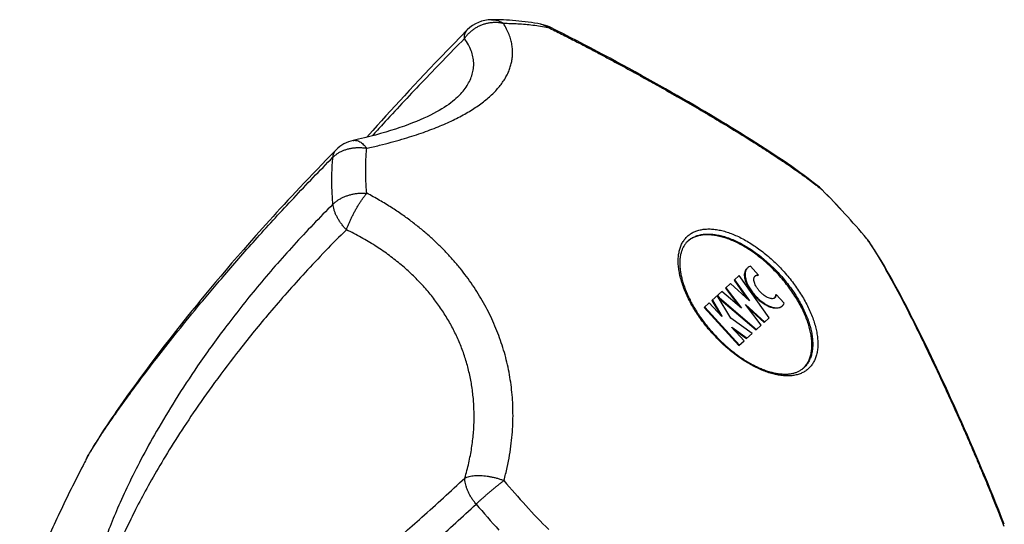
# Model space of a CAD drawing. Header units: millimetres. Extents: x 121 to 953, y -287 to 423.
# Tile 13 of 24: x 284 to 341, y 171 to 201. Entities that reach past the tile are written whole.
import ezdxf

# ---------------------------------------------------------------- set-up
doc = ezdxf.new("R2010")
doc.units = ezdxf.units.MM
doc.header["$LTSCALE"] = 30.734
doc.layers.get('0').update_dxf_attribs({"linetype": 'CONTINUOUS'})

msp = doc.modelspace()

# ---------------------------------------------------------------- linework, layer by layer
at = {"color": 7, "linetype": 'CONTINUOUS'}
for p, q in [((309.384, 196.14), (309.384, 196.14)), ((330.585, 190.723), (330.579, 190.728)), ((297.619, 188.058), (297.246, 187.637)), ((298.005, 188.49), (297.619, 188.058)), ((297.246, 187.637), (296.887, 187.228)), ((333.201, 187.86), (333.196, 187.866)), ((296.887, 187.228), (296.54, 186.83)), ((296.206, 186.442), (295.882, 186.064)), ((296.54, 186.83), (296.206, 186.442)), ((295.882, 186.064), (295.569, 185.696)), ((326.882, 185.757), (326.417, 186.266)), ((295.267, 185.337), (294.974, 184.987)), ((295.569, 185.696), (295.267, 185.337)), ((324.955, 184.987), (325.253, 185.26)), ((326.358, 184.25), (325.253, 185.26)), ((325.459, 185.448), (325.764, 185.727)), ((325.459, 185.448), (326.212, 184.384)), ((325.49, 185.477), (326.358, 184.25)), ((327.51, 183.259), (325.764, 185.727)), ((326.851, 185.728), (326.882, 185.757)), ((294.691, 184.645), (294.417, 184.312)), ((294.974, 184.987), (294.691, 184.645)), ((324.168, 184.268), (324.749, 184.799)), ((325.892, 183.825), (324.749, 184.799)), ((324.955, 184.987), (325.741, 183.954)), ((324.986, 185.016), (325.892, 183.825)), ((327.887, 184.595), (327.918, 184.624)), ((328.384, 184.114), (327.918, 184.624)), ((294.417, 184.312), (294.151, 183.987)), ((323.722, 183.861), (324.02, 184.133)), ((324.743, 183.342), (324.02, 184.133)), ((324.168, 184.268), (324.663, 183.431)), ((324.2, 184.297), (324.756, 183.354)), ((325.266, 183.239), (324.487, 184.559)), ((324.489, 184.561), (324.59, 184.451)), ((324.565, 184.427), (324.59, 184.451)), ((324.577, 184.406), (326.746, 182.56)), ((324.59, 184.451), (326.777, 182.589)), ((293.893, 183.669), (293.643, 183.359)), ((294.151, 183.987), (293.893, 183.669)), ((323.722, 183.861), (325.747, 181.647)), ((323.754, 183.89), (325.778, 181.675)), ((326.132, 184.031), (327.244, 183.015)), ((327.044, 182.832), (326.132, 184.031)), ((326.275, 183.843), (327.212, 182.986)), ((293.281, 182.906), (292.934, 182.468)), ((293.643, 183.359), (293.281, 182.906)), ((324.756, 183.354), (324.743, 183.342)), ((326.511, 182.345), (325.266, 183.239)), ((327.212, 182.986), (327.51, 183.259)), ((292.934, 182.468), (292.601, 182.042)), ((325.322, 182.71), (325.334, 182.721)), ((326.044, 181.919), (325.322, 182.71)), ((325.334, 182.721), (326.224, 182.083)), ((325.402, 182.621), (326.192, 182.054)), ((326.192, 182.054), (326.511, 182.345)), ((326.746, 182.56), (327.044, 182.832)), ((292.601, 182.042), (292.282, 181.629)), ((325.747, 181.647), (326.044, 181.919)), ((291.975, 181.23), (291.683, 180.846)), ((292.282, 181.629), (291.975, 181.23)), ((291.683, 180.846), (291.406, 180.477)), ((291.143, 180.124), (290.895, 179.788)), ((291.406, 180.477), (291.143, 180.124)), ((290.661, 179.469), (290.373, 179.07)), ((290.895, 179.788), (290.661, 179.469)), ((290.373, 179.07), (290.106, 178.697)), ((289.856, 178.344), (289.619, 178.004)), ((290.106, 178.697), (289.856, 178.344)), ((289.619, 178.004), (289.449, 177.758)), ((289.078, 177.211), (288.93, 176.989)), ((289.232, 177.44), (289.078, 177.211)), ((288.788, 176.775), (288.654, 176.568)), ((288.93, 176.989), (288.788, 176.775)), ((288.366, 176.116), (288.291, 175.995)), ((288.445, 176.241), (288.366, 176.116)), ((288.526, 176.369), (288.445, 176.241)), ((288.654, 176.568), (288.526, 176.369)), ((288.018, 175.542), (287.957, 175.436)), ((288.082, 175.651), (288.018, 175.542)), ((288.149, 175.762), (288.082, 175.651)), ((288.219, 175.877), (288.149, 175.762)), ((288.291, 175.995), (288.219, 175.877)), ((287.957, 175.436), (287.899, 175.334))]:
    msp.add_line(p, q, dxfattribs=at)
at = {"color": 9, "linetype": 'CONTINUOUS'}
for p, q in [((330.411, 190.859), (330.42, 190.852)), ((333.31, 187.69), (333.316, 187.681))]:
    msp.add_line(p, q, dxfattribs=at)
at = {"color": 7, "linetype": 'CONTINUOUS'}
for points in [[(330.43, 190.864), (330.223, 191.031), (329.998, 191.208), (329.769, 191.383), (329.536, 191.557), (329.3, 191.729), (329.06, 191.902), (328.816, 192.073), (328.569, 192.245), (328.318, 192.417), (328.063, 192.588), (327.805, 192.761), (327.543, 192.933), (327.276, 193.107), (327.006, 193.281), (326.731, 193.457), (326.452, 193.633), (326.17, 193.811), (325.883, 193.989), (325.592, 194.169), (325.298, 194.349), (324.999, 194.531), (324.697, 194.713), (324.391, 194.897), (324.081, 195.082), (323.768, 195.268), (323.45, 195.455), (323.129, 195.643), (322.804, 195.832), (322.476, 196.022), (322.143, 196.213), (321.807, 196.405), (321.467, 196.599), (321.123, 196.793), (320.776, 196.988), (320.425, 197.184), (320.07, 197.38), (319.712, 197.578), (319.35, 197.776), (318.985, 197.975), (318.615, 198.175), (318.242, 198.376), (317.866, 198.576), (317.485, 198.778), (317.101, 198.98), (316.713, 199.182), (316.321, 199.385), (315.925, 199.588), (315.526, 199.791), (315.122, 199.995), (314.746, 200.182)], [(309.929, 200.025), (309.534, 199.623), (309.142, 199.222), (308.771, 198.84), (308.417, 198.474), (308.079, 198.121), (307.754, 197.78), (307.439, 197.448), (307.134, 197.124), (306.837, 196.809), (306.548, 196.499), (306.266, 196.196), (305.99, 195.898), (305.718, 195.604), (305.451, 195.313), (305.188, 195.024), (304.928, 194.739), (304.671, 194.457), (304.419, 194.177), (304.054, 193.772)], [(309.384, 196.14), (309.35, 196.107), (309.265, 196.028), (309.173, 195.947), (309.072, 195.863), (308.962, 195.779), (308.845, 195.693), (308.719, 195.605), (308.585, 195.517), (308.442, 195.428), (308.29, 195.338), (308.13, 195.248), (307.96, 195.157), (307.781, 195.065), (307.593, 194.974), (307.395, 194.882), (307.188, 194.791), (306.971, 194.7), (306.744, 194.609), (306.508, 194.518), (306.262, 194.429), (306.006, 194.339), (305.74, 194.251), (305.464, 194.163), (305.179, 194.077), (304.882, 193.991), (304.576, 193.907), (304.26, 193.824), (303.933, 193.742), (303.596, 193.661), (303.276, 193.588)], [(302.288, 193.04), (302.016, 192.764), (301.737, 192.478), (301.463, 192.196), (301.196, 191.92), (300.935, 191.648), (300.679, 191.381), (300.43, 191.118), (300.185, 190.86), (299.946, 190.605), (299.713, 190.355), (299.484, 190.109), (299.259, 189.867), (299.04, 189.629), (298.825, 189.394), (298.614, 189.163), (298.407, 188.936), (298.005, 188.49)], [(341.198, 171.243), (341.044, 171.637), (340.877, 172.057), (340.711, 172.473), (340.544, 172.886), (340.377, 173.294), (340.21, 173.699), (340.044, 174.099), (339.877, 174.496), (339.711, 174.889), (339.545, 175.279), (339.379, 175.665), (339.213, 176.047), (339.048, 176.425), (338.884, 176.799), (338.719, 177.17), (338.556, 177.537), (338.392, 177.901), (338.23, 178.26), (338.068, 178.616), (337.907, 178.968), (337.746, 179.317), (337.586, 179.661), (337.427, 180.002), (337.268, 180.338), (337.111, 180.671), (336.954, 181), (336.797, 181.325), (336.642, 181.646), (336.487, 181.964), (336.333, 182.277), (336.179, 182.587), (336.027, 182.892), (335.875, 183.194), (335.723, 183.491), (335.573, 183.785), (335.422, 184.074), (335.273, 184.359), (335.124, 184.64), (334.975, 184.917), (334.827, 185.19), (334.679, 185.459), (334.53, 185.724), (334.382, 185.985), (334.232, 186.243), (334.082, 186.498), (333.931, 186.749), (333.779, 186.996), (333.625, 187.239), (333.47, 187.479), (333.323, 187.699)], [(289.449, 177.758), (289.394, 177.677), (289.232, 177.44)], [(287.899, 175.334), (287.87, 175.283), (287.843, 175.234), (287.816, 175.185), (287.79, 175.137), (287.765, 175.089), (287.731, 175.025)]]:
    msp.add_lwpolyline(points, dxfattribs=at)
for centre, radius, start, end in [((311.352, 198.619), 2, 90.44031, 135.35975), ((313.856, 198.392), 1.999, 63.57714, 79.73883), ((303.712, 191.636), 2, 102.58404, 135.41874), ((329.162, 189.317), 2, 44.87741, 50.6611), ((298.31, 158.6), 45.536, 39.99344, 44.86469), ((323.621, 186.814), 1.251, 135.50347, 136.64113), ((323.612, 186.823), 1.239, 132.42694, 135.50898), ((323.665, 186.666), 1.39, 129.68349, 131.12016), ((331.668, 186.575), 2, 34.19697, 39.98054), ((326.817, 185.56), 0.191, 132.44344, 137.47153), ((328.679, 181.28), 1.251, 308.65063, 309.35576), ((328.684, 181.274), 1.243, 309.35312, 312.42365), ((328.536, 181.338), 1.39, 313.66274, 315.17239)]:
    msp.add_arc(centre, radius, start, end, dxfattribs=at)
at = {"color": 9, "linetype": 'CONTINUOUS'}
for centre, radius, start, end in [((319.653, 177.382), 17.244, 50.66796, 51.3623), ((329.453, 189.673), 1.54, 43.1524, 50.65776), ((329.446, 189.665), 1.551, 42.87434, 43.16704), ((298.462, 158.74), 45.326, 42.42835, 44.87513), ((298.49, 158.763), 45.29, 39.98203, 42.43074), ((318.929, 178.173), 17.245, 33.49585, 34.19017), ((332.04, 186.826), 1.551, 41.69111, 41.98379), ((332.044, 186.83), 1.546, 35.91119, 41.69476), ((332.054, 186.837), 1.534, 34.19795, 35.90555), ((346.765, 202.893), 45.292, 219.98209, 222.4307), ((346.659, 202.796), 47.269, 219.98083, 222.43063), ((346.792, 202.915), 45.327, 222.42836, 224.8751)]:
    msp.add_arc(centre, radius, start, end, dxfattribs=at)
for points, knots in [([(304.072, 193.136), (304.32, 193.191), (304.796, 193.302), (305.479, 193.478), (306.11, 193.654), (306.694, 193.833), (307.236, 194.013), (307.744, 194.196), (308.219, 194.382), (308.668, 194.572), (309.091, 194.768), (309.49, 194.969), (309.867, 195.176), (310.221, 195.389), (310.552, 195.608), (310.86, 195.833), (311.144, 196.064), (311.404, 196.301), (311.638, 196.542), (311.845, 196.787), (312.027, 197.036), (312.182, 197.287), (312.312, 197.542), (312.415, 197.801), (312.492, 198.063), (312.543, 198.329), (312.568, 198.601), (312.564, 198.879), (312.531, 199.165), (312.465, 199.462), (312.362, 199.77), (312.219, 200.09), (312.098, 200.303), (312.031, 200.41)], [0, 0, 0, 0, 0.060302, 0.116042, 0.167732, 0.21589, 0.261024, 0.303581, 0.343945, 0.382449, 0.419299, 0.454664, 0.488658, 0.521353, 0.552807, 0.583023, 0.61201, 0.639776, 0.666337, 0.691742, 0.716073, 0.739436, 0.761992, 0.783924, 0.805443, 0.826795, 0.848245, 0.870125, 0.892794, 0.916653, 0.94215, 0.969762, 1, 1, 1, 1]), ([(309.758, 199.52), (309.795, 199.575), (309.876, 199.682), (310.012, 199.83), (310.161, 199.966), (310.323, 200.088), (310.496, 200.195), (310.677, 200.286), (310.866, 200.36), (311.059, 200.416), (311.255, 200.453), (311.453, 200.472), (311.649, 200.472), (311.842, 200.452), (311.969, 200.426), (312.031, 200.41)], [0, 0, 0, 0, 0.076944, 0.154404, 0.232286, 0.310447, 0.388706, 0.466864, 0.544765, 0.622274, 0.699261, 0.775609, 0.851221, 0.926029, 1, 1, 1, 1]), ([(311.337, 200.619), (311.368, 200.62), (311.451, 200.617), (311.586, 200.598), (311.74, 200.556), (311.89, 200.494), (311.984, 200.44), (312.031, 200.41)], [0, 0, 0, 0, 0.126321, 0.339912, 0.555902, 0.775593, 1, 1, 1, 1]), ([(312.031, 200.41), (312.311, 200.412), (312.883, 200.397), (313.754, 200.316), (314.341, 200.226), (314.639, 200.173)], [0, 0, 0, 0, 0.321114, 0.654342, 1, 1, 1, 1]), ([(314.212, 200.359), (314.223, 200.357), (314.281, 200.346), (314.384, 200.315), (314.517, 200.255), (314.599, 200.202), (314.639, 200.173)], [0, 0, 0, 0, 0.073029, 0.377097, 0.685161, 1, 1, 1, 1]), ([(314.746, 200.182), (314.742, 200.184), (314.724, 200.191), (314.686, 200.191), (314.655, 200.18), (314.639, 200.173)], [0, 0, 0, 0, 0.122677, 0.51094, 1, 1, 1, 1]), ([(314.639, 200.173), (314.898, 200.044), (315.401, 199.792), (316.134, 199.418), (316.83, 199.057), (317.494, 198.709), (318.134, 198.369), (318.753, 198.036), (319.355, 197.709), (319.944, 197.385), (320.522, 197.065), (321.091, 196.747), (321.651, 196.43), (322.205, 196.114), (322.75, 195.8), (323.288, 195.488), (323.816, 195.178), (324.333, 194.871), (324.839, 194.568), (325.331, 194.27), (325.81, 193.977), (326.274, 193.69), (326.723, 193.408), (327.159, 193.131), (327.581, 192.858), (327.99, 192.59), (328.388, 192.324), (328.776, 192.06), (329.154, 191.797), (329.524, 191.533), (329.885, 191.267), (330.18, 191.042), (330.354, 190.905), (330.411, 190.859)], [0, 0, 0, 0, 0.047315, 0.09205, 0.134635, 0.175459, 0.214851, 0.253091, 0.290402, 0.326983, 0.362974, 0.398495, 0.433605, 0.468338, 0.502687, 0.536601, 0.570019, 0.602851, 0.635006, 0.666413, 0.697011, 0.726772, 0.7557, 0.783816, 0.81118, 0.837853, 0.86392, 0.889459, 0.91456, 0.939302, 0.963755, 0.987976, 1, 1, 1, 1]), ([(309.758, 199.52), (309.757, 199.565), (309.76, 199.65), (309.783, 199.773), (309.825, 199.883), (309.876, 199.966), (309.914, 200.01), (309.929, 200.025)], [0, 0, 0, 0, 0.243315, 0.469284, 0.681212, 0.883762, 1, 1, 1, 1]), ([(309.758, 199.52), (308.915, 198.668), (307.316, 197.019), (305.538, 195.118), (304.59, 194.083), (304.383, 193.857)], [0, 0, 0, 0, 0.460491, 0.882447, 1, 1, 1, 1]), ([(309.384, 196.14), (309.389, 196.145), (309.493, 196.249), (309.681, 196.454), (309.914, 196.774), (310.096, 197.101), (310.223, 197.435), (310.296, 197.775), (310.311, 198.122), (310.266, 198.472), (310.16, 198.826), (309.991, 199.181), (309.842, 199.408), (309.758, 199.52)], [0, 0, 0, 0, 0.005401, 0.116959, 0.221306, 0.319673, 0.413574, 0.504833, 0.595566, 0.688099, 0.784825, 0.888077, 1, 1, 1, 1]), ([(303.276, 193.588), (303.306, 193.595), (303.368, 193.602), (303.467, 193.593), (303.569, 193.564), (303.672, 193.515), (303.775, 193.446), (303.878, 193.36), (303.978, 193.255), (304.041, 193.177), (304.072, 193.136)], [0, 0, 0, 0, 0.092892, 0.195463, 0.304365, 0.421948, 0.549757, 0.68862, 0.838776, 1, 1, 1, 1]), ([(302.103, 192.611), (302.144, 192.652), (302.231, 192.731), (302.375, 192.836), (302.532, 192.928), (302.702, 193.007), (302.882, 193.072), (303.071, 193.122), (303.266, 193.157), (303.466, 193.176), (303.668, 193.18), (303.871, 193.167), (304.006, 193.148), (304.072, 193.136)], [0, 0, 0, 0, 0.081758, 0.165771, 0.252078, 0.340594, 0.431121, 0.523418, 0.617195, 0.712116, 0.807834, 0.903944, 1, 1, 1, 1]), ([(302.103, 192.611), (302.107, 192.655), (302.121, 192.739), (302.16, 192.857), (302.216, 192.958), (302.263, 193.015), (302.288, 193.04)], [0, 0, 0, 0, 0.275534, 0.534334, 0.781642, 1, 1, 1, 1]), ([(304.075, 190.517), (304.048, 190.818), (304.011, 191.411), (304.009, 192.285), (304.045, 192.857), (304.072, 193.136)], [0, 0, 0, 0, 0.345658, 0.678886, 1, 1, 1, 1]), ([(287.731, 175.025), (287.737, 175.036), (287.787, 175.131), (287.899, 175.333), (288.093, 175.656), (288.348, 176.061), (288.674, 176.559), (289.085, 177.165), (289.593, 177.892), (290.215, 178.757), (290.969, 179.777), (291.88, 180.973), (292.977, 182.371), (294.299, 184), (295.887, 185.885), (297.748, 188.003), (299.845, 190.284), (301.333, 191.83), (302.103, 192.612)], [0, 0, 0, 0, 0.001615, 0.014113, 0.030447, 0.051239, 0.077189, 0.109068, 0.147726, 0.194128, 0.249409, 0.314932, 0.392352, 0.483666, 0.591508, 0.717183, 0.855296, 1, 1, 1, 1]), ([(302.106, 189.878), (302.078, 190.192), (302.04, 190.811), (302.038, 191.724), (302.075, 192.32), (302.103, 192.612)], [0, 0, 0, 0, 0.345714, 0.678848, 1, 1, 1, 1]), ([(302.106, 189.878), (302.147, 189.919), (302.234, 189.998), (302.378, 190.105), (302.536, 190.202), (302.705, 190.288), (302.885, 190.362), (303.074, 190.423), (303.269, 190.47), (303.469, 190.504), (303.671, 190.524), (303.874, 190.529), (304.008, 190.523), (304.075, 190.517)], [0, 0, 0, 0, 0.081158, 0.165181, 0.251934, 0.34116, 0.432491, 0.525526, 0.619823, 0.71491, 0.810315, 0.905524, 1, 1, 1, 1]), ([(302.887, 188.391), (302.907, 188.448), (302.951, 188.562), (303.022, 188.736), (303.1, 188.914), (303.185, 189.094), (303.275, 189.275), (303.369, 189.453), (303.467, 189.629), (303.568, 189.799), (303.67, 189.962), (303.772, 190.117), (303.874, 190.262), (303.974, 190.395), (304.042, 190.478), (304.075, 190.517)], [0, 0, 0, 0, 0.073606, 0.150584, 0.230246, 0.311831, 0.394525, 0.477485, 0.559899, 0.640981, 0.71995, 0.796041, 0.868524, 0.936717, 1, 1, 1, 1]), ([(312.06, 173.791), (312.13, 174.043), (312.251, 174.534), (312.393, 175.259), (312.493, 175.949), (312.557, 176.611), (312.589, 177.25), (312.591, 177.872), (312.566, 178.479), (312.514, 179.076), (312.436, 179.663), (312.332, 180.244), (312.203, 180.819), (312.047, 181.389), (311.865, 181.954), (311.657, 182.513), (311.423, 183.064), (311.164, 183.608), (310.88, 184.141), (310.571, 184.664), (310.24, 185.174), (309.885, 185.672), (309.508, 186.158), (309.109, 186.631), (308.685, 187.094), (308.237, 187.546), (307.76, 187.989), (307.253, 188.425), (306.711, 188.854), (306.128, 189.279), (305.498, 189.7), (304.811, 190.118), (304.328, 190.385), (304.075, 190.517)], [0, 0, 0, 0, 0.03894, 0.075392, 0.109851, 0.142744, 0.174422, 0.205182, 0.235278, 0.264918, 0.294285, 0.323522, 0.352748, 0.38205, 0.411477, 0.441064, 0.470804, 0.500686, 0.530692, 0.560796, 0.590999, 0.62132, 0.651797, 0.682516, 0.713575, 0.745126, 0.777338, 0.810431, 0.844658, 0.880326, 0.917799, 0.957519, 1, 1, 1, 1]), ([(302.106, 189.878), (301.326, 189.101), (299.816, 187.525), (297.717, 185.113), (295.857, 182.761), (294.271, 180.559), (292.952, 178.553), (291.858, 176.735), (290.949, 175.085), (290.198, 173.59), (289.579, 172.234), (289.073, 171.007), (288.665, 169.898), (288.34, 168.899), (288.087, 168.001), (287.896, 167.196), (287.757, 166.477), (287.663, 165.835), (287.605, 165.262), (287.578, 164.751), (287.577, 164.293), (287.596, 163.88), (287.634, 163.505), (287.688, 163.162), (287.756, 162.848), (287.838, 162.558), (287.933, 162.289), (288.042, 162.038), (288.165, 161.803), (288.303, 161.582), (288.459, 161.373), (288.634, 161.177), (288.831, 160.994), (289.054, 160.823), (289.306, 160.667), (289.594, 160.529), (289.922, 160.411), (290.299, 160.319), (290.731, 160.259), (291.225, 160.24), (291.789, 160.27), (292.431, 160.361), (293.158, 160.523), (293.982, 160.77), (294.911, 161.117), (295.959, 161.582), (297.14, 162.185), (298.474, 162.95), (299.983, 163.907), (301.697, 165.096), (303.64, 166.556), (305.795, 168.295), (308.099, 170.275), (309.652, 171.69), (310.439, 172.424)], [0, 0, 0, 0, 0.055694, 0.110353, 0.16172, 0.207386, 0.247585, 0.283166, 0.314742, 0.342828, 0.367843, 0.390129, 0.409966, 0.427602, 0.443262, 0.457152, 0.46945, 0.480331, 0.489968, 0.498539, 0.506217, 0.513148, 0.519467, 0.525274, 0.530666, 0.535722, 0.540508, 0.545098, 0.549552, 0.553928, 0.558292, 0.562696, 0.567208, 0.571901, 0.57686, 0.58219, 0.588015, 0.594485, 0.601765, 0.610033, 0.619479, 0.630314, 0.642783, 0.657162, 0.673763, 0.692941, 0.715125, 0.740836, 0.770712, 0.80553, 0.846325, 0.893664, 0.945598, 1, 1, 1, 1]), ([(302.887, 188.391), (302.838, 188.442), (302.744, 188.546), (302.613, 188.709), (302.494, 188.877), (302.389, 189.047), (302.299, 189.219), (302.224, 189.389), (302.167, 189.556), (302.126, 189.719), (302.111, 189.826), (302.106, 189.878)], [0, 0, 0, 0, 0.123912, 0.246544, 0.366963, 0.484289, 0.59771, 0.706497, 0.810033, 0.907869, 1, 1, 1, 1]), ([(302.887, 188.391), (302.066, 187.577), (300.54, 185.995), (298.478, 183.663), (296.729, 181.52), (295.255, 179.574), (294.007, 177.801), (292.946, 176.187), (292.045, 174.715), (291.278, 173.373), (290.628, 172.15), (290.079, 171.034), (289.616, 170.017), (289.231, 169.09), (288.913, 168.247), (288.654, 167.481), (288.448, 166.785), (288.288, 166.155), (288.169, 165.586), (288.086, 165.074), (288.035, 164.616), (288.011, 164.207), (288.011, 163.845), (288.029, 163.525), (288.063, 163.241), (288.111, 162.988), (288.17, 162.759), (288.241, 162.55), (288.323, 162.358), (288.418, 162.179), (288.526, 162.013), (288.651, 161.856), (288.795, 161.709), (288.963, 161.572), (289.157, 161.448), (289.385, 161.338), (289.648, 161.247), (289.952, 161.181), (290.299, 161.145), (290.693, 161.144), (291.137, 161.183), (291.638, 161.269), (292.199, 161.407), (292.827, 161.606), (293.529, 161.874), (294.313, 162.22), (295.189, 162.657), (296.168, 163.196), (297.262, 163.855), (298.487, 164.653), (299.863, 165.611), (301.411, 166.76), (303.16, 168.134), (305.148, 169.781), (307.392, 171.735), (308.961, 173.168), (309.786, 173.939)], [0, 0, 0, 0, 0.061001, 0.116, 0.164246, 0.206936, 0.244849, 0.278651, 0.308865, 0.335927, 0.360199, 0.381989, 0.401563, 0.419148, 0.434944, 0.449125, 0.461844, 0.473235, 0.483421, 0.49251, 0.500593, 0.507758, 0.514089, 0.519685, 0.524669, 0.529173, 0.533298, 0.537142, 0.540791, 0.544317, 0.547789, 0.551284, 0.554869, 0.55863, 0.562664, 0.56706, 0.571919, 0.577339, 0.583427, 0.590299, 0.598093, 0.606959, 0.617059, 0.628575, 0.641713, 0.656702, 0.67381, 0.693345, 0.715669, 0.741213, 0.770494, 0.804141, 0.842953, 0.887889, 0.94036, 1, 1, 1, 1]), ([(309.786, 173.939), (309.872, 174.23), (310.023, 174.808), (310.189, 175.673), (310.292, 176.522), (310.334, 177.353), (310.318, 178.167), (310.246, 178.962), (310.119, 179.74), (309.939, 180.499), (309.707, 181.239), (309.422, 181.961), (309.087, 182.663), (308.701, 183.344), (308.264, 184.006), (307.777, 184.646), (307.237, 185.263), (306.646, 185.856), (306.002, 186.425), (305.305, 186.966), (304.553, 187.478), (303.745, 187.958), (303.179, 188.251), (302.887, 188.391)], [0, 0, 0, 0, 0.051826, 0.101907, 0.150482, 0.19778, 0.244024, 0.289426, 0.334196, 0.378534, 0.422637, 0.466696, 0.510903, 0.555443, 0.600494, 0.646231, 0.692828, 0.740453, 0.789277, 0.839471, 0.891204, 0.944654, 1, 1, 1, 1]), ([(324.245, 182.306), (324.148, 182.413), (323.959, 182.628), (323.691, 182.963), (323.441, 183.306), (323.21, 183.654), (323, 184.006), (322.812, 184.359), (322.648, 184.711), (322.508, 185.059), (322.394, 185.4), (322.306, 185.734), (322.245, 186.057), (322.212, 186.367), (322.206, 186.662), (322.228, 186.941), (322.278, 187.201), (322.355, 187.44), (322.46, 187.658), (322.591, 187.851), (322.748, 188.019), (322.929, 188.16), (323.134, 188.274), (323.36, 188.358), (323.605, 188.414), (323.868, 188.44), (324.148, 188.437), (324.441, 188.405), (324.747, 188.344), (325.063, 188.255), (325.388, 188.137), (325.718, 187.993), (326.052, 187.822), (326.387, 187.627), (326.722, 187.408), (327.054, 187.167), (327.38, 186.906), (327.699, 186.626), (328.008, 186.329), (328.206, 186.122), (328.303, 186.016)], [0, 0, 0, 0, 0.033639, 0.067114, 0.100261, 0.132919, 0.164935, 0.196164, 0.226473, 0.255742, 0.283868, 0.31077, 0.336388, 0.360693, 0.383689, 0.405418, 0.425971, 0.445486, 0.464159, 0.482234, 0.499999, 0.517763, 0.535838, 0.554511, 0.574026, 0.594579, 0.616308, 0.639303, 0.663608, 0.689226, 0.716128, 0.744254, 0.773522, 0.803831, 0.835059, 0.867076, 0.899735, 0.932882, 0.966359, 1, 1, 1, 1]), ([(322.776, 187.738), (322.804, 187.763), (322.89, 187.835), (323.049, 187.939), (323.262, 188.035), (323.496, 188.102), (323.748, 188.139), (324.018, 188.147), (324.302, 188.125), (324.599, 188.073), (324.907, 187.993), (325.225, 187.885), (325.548, 187.749), (325.876, 187.586), (326.206, 187.398), (326.535, 187.187), (326.862, 186.952), (327.184, 186.697), (327.498, 186.423), (327.802, 186.132), (327.997, 185.928), (328.093, 185.823)], [0, 0, 0, 0, 0.018198, 0.054946, 0.092685, 0.131991, 0.173332, 0.217056, 0.263396, 0.312479, 0.364338, 0.418928, 0.476136, 0.535796, 0.597692, 0.661572, 0.727154, 0.794124, 0.862154, 0.930898, 1, 1, 1, 1]), ([(333.316, 187.681), (333.356, 187.62), (333.477, 187.434), (333.675, 187.12), (333.908, 186.736), (334.138, 186.345), (334.366, 185.944), (334.594, 185.535), (334.823, 185.114), (335.054, 184.682), (335.287, 184.238), (335.524, 183.779), (335.765, 183.306), (336.009, 182.818), (336.258, 182.316), (336.511, 181.799), (336.767, 181.268), (337.026, 180.725), (337.287, 180.172), (337.55, 179.609), (337.814, 179.037), (338.079, 178.458), (338.344, 177.871), (338.611, 177.276), (338.878, 176.672), (339.147, 176.056), (339.419, 175.427), (339.695, 174.781), (339.976, 174.113), (340.264, 173.42), (340.56, 172.695), (340.867, 171.931), (341.074, 171.407), (341.179, 171.137)], [0, 0, 0, 0, 0.012027, 0.036252, 0.060709, 0.085455, 0.110559, 0.1361, 0.162167, 0.188841, 0.216203, 0.244319, 0.273242, 0.303001, 0.333592, 0.364995, 0.397145, 0.429969, 0.463383, 0.497293, 0.531636, 0.566369, 0.601474, 0.636994, 0.672983, 0.709564, 0.746876, 0.785116, 0.824511, 0.865339, 0.907929, 0.952671, 1, 1, 1, 1]), ([(328.303, 186.016), (328.4, 185.91), (328.589, 185.694), (328.857, 185.359), (329.107, 185.017), (329.338, 184.668), (329.549, 184.316), (329.737, 183.963), (329.901, 183.612), (330.041, 183.264), (330.155, 182.922), (330.243, 182.588), (330.304, 182.265), (330.337, 181.955), (330.343, 181.66), (330.321, 181.381), (330.271, 181.122), (330.193, 180.882), (330.089, 180.665), (329.958, 180.471), (329.801, 180.303), (329.619, 180.162), (329.415, 180.048), (329.189, 179.964), (328.943, 179.908), (328.68, 179.882), (328.401, 179.885), (328.107, 179.917), (327.801, 179.978), (327.485, 180.068), (327.161, 180.185), (326.831, 180.329), (326.497, 180.5), (326.161, 180.695), (325.826, 180.914), (325.495, 181.155), (325.168, 181.416), (324.849, 181.696), (324.54, 181.993), (324.342, 182.2), (324.245, 182.306)], [0, 0, 0, 0, 0.033639, 0.067114, 0.100261, 0.132919, 0.164935, 0.196164, 0.226473, 0.255742, 0.283868, 0.31077, 0.336388, 0.360693, 0.383689, 0.405418, 0.425971, 0.445486, 0.464159, 0.482234, 0.499999, 0.517763, 0.535838, 0.554511, 0.574026, 0.594579, 0.616308, 0.639303, 0.663608, 0.689226, 0.716128, 0.744254, 0.773522, 0.803831, 0.835059, 0.867076, 0.899735, 0.932882, 0.966359, 1, 1, 1, 1]), ([(328.093, 185.823), (328.188, 185.719), (328.374, 185.506), (328.636, 185.177), (328.881, 184.84), (329.107, 184.496), (329.311, 184.15), (329.492, 183.803), (329.65, 183.458), (329.782, 183.116), (329.889, 182.782), (329.968, 182.456), (330.021, 182.142), (330.045, 181.841), (330.042, 181.556), (330.01, 181.289), (329.95, 181.041), (329.863, 180.814), (329.748, 180.61), (329.63, 180.461), (329.55, 180.382), (329.523, 180.356)], [0, 0, 0, 0, 0.069101, 0.137842, 0.20587, 0.272839, 0.338419, 0.402299, 0.464196, 0.523856, 0.581064, 0.635653, 0.687512, 0.736595, 0.782936, 0.82666, 0.868001, 0.907307, 0.945046, 0.981794, 1, 1, 1, 1]), ([(310.439, 172.423), (310.394, 172.477), (310.307, 172.586), (310.188, 172.756), (310.083, 172.93), (309.991, 173.105), (309.916, 173.28), (309.857, 173.452), (309.815, 173.62), (309.79, 173.782), (309.785, 173.888), (309.786, 173.939)], [0, 0, 0, 0, 0.125417, 0.248865, 0.369742, 0.487164, 0.60034, 0.708613, 0.811486, 0.908648, 1, 1, 1, 1]), ([(309.786, 173.939), (309.826, 173.958), (309.91, 173.991), (310.046, 174.03), (310.196, 174.059), (310.357, 174.078), (310.53, 174.086), (310.711, 174.084), (310.899, 174.072), (311.091, 174.049), (311.287, 174.016), (311.484, 173.973), (311.68, 173.922), (311.872, 173.861), (311.998, 173.815), (312.06, 173.791)], [0, 0, 0, 0, 0.055813, 0.116448, 0.181861, 0.251827, 0.325966, 0.403779, 0.48472, 0.568199, 0.653572, 0.740151, 0.827226, 0.914078, 1, 1, 1, 1]), ([(310.439, 172.423), (310.482, 172.462), (310.57, 172.542), (310.705, 172.664), (310.848, 172.79), (310.997, 172.919), (311.149, 173.049), (311.304, 173.18), (311.46, 173.309), (311.614, 173.436), (311.767, 173.559), (311.915, 173.677), (312.013, 173.753), (312.06, 173.791)], [0, 0, 0, 0, 0.081644, 0.16795, 0.258063, 0.351058, 0.44594, 0.541723, 0.637421, 0.732053, 0.824668, 0.914302, 1, 1, 1, 1])]:
    msp.add_open_spline(points, degree=3, knots=knots, dxfattribs=at)
at = {"color": 7, "linetype": 'CONTINUOUS'}
for points, knots in [([(314.212, 200.359), (313.967, 200.404), (313.479, 200.482), (312.752, 200.565), (312.039, 200.613), (311.569, 200.621), (311.337, 200.619)], [0, 0, 0, 0, 0.259069, 0.512166, 0.759178, 1, 1, 1, 1]), ([(328.043, 185.778), (327.948, 185.883), (327.753, 186.087), (327.449, 186.378), (327.134, 186.652), (326.813, 186.907), (326.486, 187.142), (326.157, 187.353), (325.827, 187.541), (325.499, 187.704), (325.175, 187.84), (324.858, 187.948), (324.55, 188.028), (324.253, 188.08), (323.968, 188.102), (323.699, 188.094), (323.447, 188.057), (323.213, 187.99), (323, 187.895), (322.859, 187.803), (322.789, 187.746), (322.777, 187.736)], [0, 0, 0, 0, 0.069858, 0.139353, 0.208126, 0.27583, 0.342129, 0.40671, 0.469285, 0.5296, 0.587435, 0.642624, 0.695051, 0.744673, 0.791522, 0.835726, 0.87752, 0.917257, 0.955411, 0.992561, 1, 1, 1, 1]), ([(322.711, 187.673), (322.691, 187.652), (322.633, 187.587), (322.547, 187.466), (322.463, 187.307), (322.396, 187.133), (322.346, 186.945), (322.314, 186.745), (322.299, 186.534), (322.301, 186.311), (322.321, 186.078), (322.357, 185.835), (322.411, 185.583), (322.482, 185.323), (322.57, 185.057), (322.675, 184.786), (322.796, 184.511), (322.932, 184.233), (323.084, 183.954), (323.251, 183.676), (323.432, 183.399), (323.625, 183.125), (323.831, 182.855), (324.048, 182.591), (324.199, 182.419), (324.276, 182.335)], [0, 0, 0, 0, 0.014538, 0.043886, 0.073879, 0.104922, 0.137278, 0.170993, 0.206366, 0.243567, 0.282678, 0.323732, 0.36681, 0.411866, 0.458721, 0.50735, 0.55766, 0.609496, 0.662636, 0.716987, 0.772366, 0.828549, 0.885343, 0.942564, 1, 1, 1, 1]), ([(328.247, 183.932), (328.229, 183.915), (328.188, 183.885), (328.091, 183.838), (327.978, 183.816), (327.859, 183.817), (327.722, 183.835), (327.54, 183.888), (327.318, 183.993), (327.092, 184.137), (326.872, 184.314), (326.665, 184.519), (326.48, 184.743), (326.323, 184.978), (326.2, 185.215), (326.116, 185.446), (326.079, 185.632), (326.074, 185.77), (326.083, 185.889), (326.115, 186), (326.17, 186.092), (326.205, 186.13), (326.223, 186.147)], [0, 0, 0, 0, 0.020692, 0.041935, 0.087757, 0.113152, 0.140408, 0.200599, 0.268129, 0.341754, 0.419751, 0.5, 0.580249, 0.658246, 0.731871, 0.799401, 0.859592, 0.886848, 0.912243, 0.958065, 0.979308, 1, 1, 1, 1]), ([(326.255, 186.175), (326.236, 186.158), (326.202, 186.12), (326.146, 186.028), (326.115, 185.918), (326.105, 185.798), (326.111, 185.661), (326.147, 185.475), (326.232, 185.244), (326.354, 185.007), (326.512, 184.772), (326.697, 184.547), (326.903, 184.343), (327.123, 184.165), (327.349, 184.022), (327.571, 183.917), (327.753, 183.864), (327.89, 183.846), (328.01, 183.845), (328.123, 183.866), (328.219, 183.913), (328.26, 183.944), (328.279, 183.961)], [0, 0, 0, 0, 0.020692, 0.041935, 0.087757, 0.113152, 0.140408, 0.200599, 0.268129, 0.341754, 0.419751, 0.5, 0.580249, 0.658246, 0.731871, 0.799401, 0.859592, 0.886848, 0.912243, 0.958065, 0.979308, 1, 1, 1, 1]), ([(326.417, 186.266), (326.386, 186.257), (326.328, 186.233), (326.277, 186.196), (326.255, 186.175)], [0, 0, 0, 0, 0.509346, 1, 1, 1, 1]), ([(329.522, 180.358), (329.532, 180.368), (329.595, 180.433), (329.699, 180.565), (329.814, 180.769), (329.901, 180.996), (329.961, 181.244), (329.992, 181.511), (329.996, 181.797), (329.972, 182.097), (329.919, 182.411), (329.84, 182.737), (329.733, 183.072), (329.601, 183.413), (329.443, 183.758), (329.262, 184.105), (329.058, 184.451), (328.832, 184.795), (328.587, 185.132), (328.324, 185.461), (328.139, 185.674), (328.043, 185.778)], [0, 0, 0, 0, 0.007447, 0.044598, 0.082751, 0.122488, 0.164282, 0.208485, 0.255334, 0.304955, 0.357382, 0.41257, 0.470405, 0.530719, 0.593294, 0.657874, 0.724173, 0.791875, 0.860648, 0.930143, 1, 1, 1, 1]), ([(327.811, 184.411), (327.8, 184.404), (327.76, 184.386), (327.699, 184.377), (327.634, 184.38), (327.558, 184.393), (327.457, 184.426), (327.333, 184.489), (327.207, 184.573), (327.083, 184.675), (326.965, 184.793), (326.859, 184.92), (326.768, 185.053), (326.695, 185.187), (326.644, 185.316), (326.62, 185.419), (326.614, 185.496), (326.617, 185.561), (326.632, 185.622), (326.658, 185.667), (326.671, 185.683), (326.677, 185.689)], [0, 0, 0, 0, 0.019678, 0.065197, 0.090824, 0.118575, 0.180507, 0.250655, 0.327577, 0.409335, 0.493578, 0.577822, 0.65958, 0.736502, 0.80665, 0.868582, 0.896333, 0.92196, 0.967479, 0.988276, 1, 1, 1, 1]), ([(326.707, 185.705), (326.701, 185.703), (326.689, 185.696), (326.678, 185.689), (326.673, 185.685)], [0, 0, 0, 0, 0.505232, 1, 1, 1, 1]), ([(326.688, 185.701), (326.698, 185.71), (326.72, 185.726), (326.773, 185.75), (326.829, 185.759), (326.871, 185.758), (326.882, 185.757)], [0, 0, 0, 0, 0.193468, 0.39321, 0.830401, 1, 1, 1, 1]), ([(326.851, 185.728), (326.839, 185.729), (326.797, 185.73), (326.748, 185.723), (326.713, 185.708), (326.707, 185.705)], [0, 0, 0, 0, 0.238552, 0.853491, 1, 1, 1, 1]), ([(327.918, 184.624), (327.918, 184.612), (327.915, 184.57), (327.902, 184.515), (327.873, 184.465), (327.855, 184.445), (327.845, 184.436)], [0, 0, 0, 0, 0.169599, 0.60679, 0.806532, 1, 1, 1, 1]), ([(327.845, 184.436), (327.835, 184.427), (327.824, 184.418), (327.812, 184.411), (327.811, 184.411)], [0, 0, 0, 0, 0.947365, 1, 1, 1, 1]), ([(327.828, 184.422), (327.832, 184.427), (327.845, 184.442), (327.856, 184.462), (327.862, 184.476), (327.863, 184.477)], [0, 0, 0, 0, 0.294078, 0.921638, 1, 1, 1, 1]), ([(327.863, 184.477), (327.874, 184.503), (327.884, 184.543), (327.886, 184.583), (327.887, 184.595)], [0, 0, 0, 0, 0.708517, 1, 1, 1, 1]), ([(328.279, 183.961), (328.301, 183.982), (328.342, 184.029), (328.372, 184.085), (328.384, 184.114)], [0, 0, 0, 0, 0.490654, 1, 1, 1, 1]), ([(324.276, 182.335), (324.353, 182.25), (324.511, 182.084), (324.754, 181.845), (325.005, 181.615), (325.261, 181.398), (325.521, 181.193), (325.784, 181.002), (326.048, 180.825), (326.313, 180.664), (326.577, 180.518), (326.838, 180.39), (327.096, 180.278), (327.349, 180.184), (327.596, 180.108), (327.835, 180.05), (328.067, 180.01), (328.289, 179.989), (328.501, 179.985), (328.704, 180), (328.895, 180.034), (329.074, 180.086), (329.24, 180.157), (329.368, 180.233), (329.438, 180.285), (329.46, 180.303)], [0, 0, 0, 0, 0.057353, 0.114505, 0.171244, 0.227387, 0.282739, 0.337078, 0.390219, 0.442067, 0.4924, 0.54106, 0.587955, 0.633055, 0.676177, 0.717274, 0.756429, 0.793663, 0.829061, 0.862798, 0.895158, 0.926189, 0.956161, 0.985481, 1, 1, 1, 1]), ([(287.731, 175.025), (287.671, 174.909), (287.139, 173.88), (286.186, 171.948), (284.96, 169.241), (284.214, 167.443), (283.863, 166.561)], [0, 0, 0, 0, 0.042319, 0.373071, 0.694004, 1, 1, 1, 1])]:
    msp.add_open_spline(points, degree=3, knots=knots, dxfattribs=at)
at = {"color": 9, "linetype": 'CONTINUOUS'}
for points in [[(330.578, 190.728), (330.58, 190.726), (330.582, 190.723), (330.582, 190.72)], [(333.2, 187.859), (333.198, 187.862), (333.196, 187.863), (333.193, 187.864)]]:
    msp.add_open_spline(points, degree=3, dxfattribs=at)

doc.saveas('drawing.dxf')
